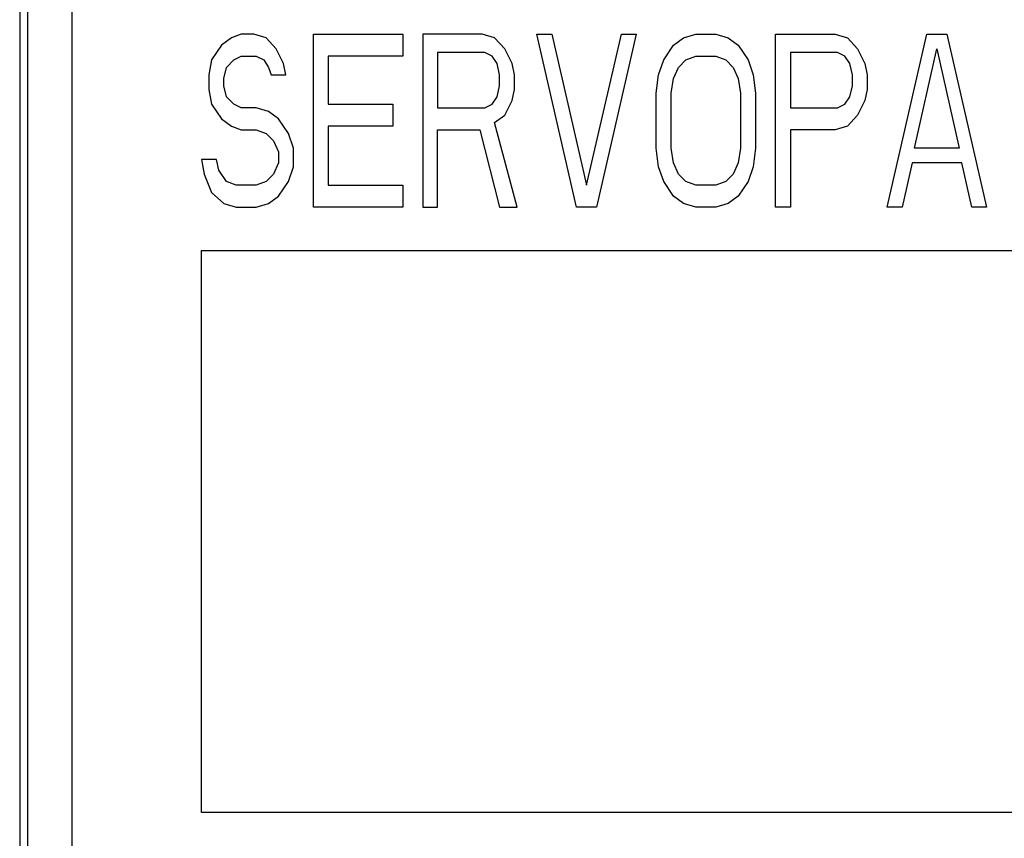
# Model space of a CAD drawing. Extents: x 60 to 814, y 62 to 560.
# Tile 9 of 21: x 439 to 451, y 423 to 433. Entities that reach past the tile are written whole.
import ezdxf

# ---------------------------------------------------------------- set-up
doc = ezdxf.new("R2010")
doc.units = 0
doc.header["$LTSCALE"] = 46.2
doc.layers.add('ALL_CURVE', color=7, linetype='CONTINUOUS')
doc.layers.add('ALL_FEATURES', color=7, linetype='CONTINUOUS')

msp = doc.modelspace()

# ---------------------------------------------------------------- linework, layer by layer
at = {"layer": 'ALL_CURVE', "color": 4, "linetype": 'CONTINUOUS'}
for p, q in [((441.845, 432.457), (441.73, 432.372)), ((441.96, 432.5), (441.845, 432.457)), ((442.104, 432.5), (441.96, 432.5)), ((442.248, 432.457), (442.104, 432.5)), ((442.363, 432.33), (442.248, 432.457)), ((442.794, 430.5), (442.794, 432.5)), ((442.794, 432.5), (443.829, 432.5)), ((443.829, 432.5), (443.829, 432.245)), ((444.059, 432.5), (444.059, 430.5)), ((444.749, 432.5), (444.059, 432.5)), ((444.892, 432.457), (444.749, 432.5)), ((445.008, 432.33), (444.892, 432.457)), ((445.841, 430.5), (445.381, 432.5)), ((445.381, 432.5), (445.554, 432.5)), ((445.554, 432.5), (445.956, 430.755)), ((445.956, 430.755), (446.359, 432.5)), ((446.531, 432.5), (446.071, 430.5)), ((446.359, 432.5), (446.531, 432.5)), ((446.962, 432.372), (447.077, 432.457)), ((447.077, 432.457), (447.221, 432.5)), ((447.221, 432.5), (447.451, 432.5)), ((447.451, 432.5), (447.595, 432.457)), ((447.595, 432.457), (447.71, 432.372)), ((448.141, 430.5), (448.141, 432.5)), ((448.141, 432.5), (448.831, 432.5)), ((448.831, 432.5), (448.975, 432.457)), ((448.975, 432.457), (449.09, 432.33)), ((449.435, 430.5), (449.895, 432.5)), ((449.895, 432.5), (450.125, 432.5)), ((450.125, 432.5), (450.585, 430.5)), ((441.73, 432.372), (441.615, 432.202)), ((442.449, 432.16), (442.363, 432.33)), ((445.094, 432.16), (445.008, 432.33)), ((446.848, 432.202), (446.962, 432.372)), ((447.71, 432.372), (447.825, 432.202)), ((449.09, 432.33), (449.176, 432.16)), ((449.751, 431.181), (450.01, 432.33)), ((450.01, 432.33), (450.269, 431.181)), ((441.874, 432.202), (441.96, 432.245)), ((441.96, 432.245), (442.133, 432.245)), ((442.133, 432.245), (442.219, 432.202)), ((442.966, 432.245), (442.966, 431.691)), ((443.829, 432.245), (442.966, 432.245)), ((444.231, 432.287), (444.231, 431.649)), ((444.777, 432.287), (444.231, 432.287)), ((444.864, 432.245), (444.777, 432.287)), ((444.921, 432.16), (444.864, 432.245)), ((447.106, 432.202), (447.221, 432.245)), ((447.221, 432.245), (447.451, 432.245)), ((447.451, 432.245), (447.566, 432.202)), ((448.314, 432.287), (448.314, 431.649)), ((448.86, 432.287), (448.314, 432.287)), ((448.946, 432.245), (448.86, 432.287)), ((449.004, 432.16), (448.946, 432.245)), ((441.615, 432.202), (441.586, 432.032)), ((441.759, 431.989), (441.787, 432.117)), ((441.787, 432.117), (441.874, 432.202)), ((442.219, 432.202), (442.276, 432.117)), ((442.276, 432.117), (442.305, 432.032)), ((442.477, 432.032), (442.449, 432.16)), ((444.95, 432.032), (444.921, 432.16)), ((445.123, 432.032), (445.094, 432.16)), ((446.79, 432.032), (446.848, 432.202)), ((446.962, 431.989), (447.02, 432.117)), ((447.02, 432.117), (447.106, 432.202)), ((447.566, 432.202), (447.653, 432.117)), ((447.653, 432.117), (447.71, 431.989)), ((447.825, 432.202), (447.882, 432.032)), ((449.033, 432.032), (449.004, 432.16)), ((449.176, 432.16), (449.205, 432.032)), ((441.586, 432.032), (441.586, 431.862)), ((441.759, 431.904), (441.759, 431.989)), ((442.305, 432.032), (442.477, 432.032)), ((444.95, 431.904), (444.95, 432.032)), ((445.123, 431.862), (445.123, 432.032)), ((446.761, 431.819), (446.79, 432.032)), ((446.934, 431.819), (446.962, 431.989)), ((447.71, 431.989), (447.739, 431.819)), ((447.882, 432.032), (447.911, 431.819)), ((449.033, 431.904), (449.033, 432.032)), ((449.205, 432.032), (449.205, 431.862)), ((441.787, 431.777), (441.759, 431.904)), ((444.921, 431.777), (444.95, 431.904)), ((449.004, 431.777), (449.033, 431.904)), ((441.586, 431.862), (441.615, 431.691)), ((441.874, 431.691), (441.787, 431.777)), ((444.864, 431.691), (444.921, 431.777)), ((445.094, 431.734), (445.123, 431.862)), ((446.761, 431.181), (446.761, 431.819)), ((446.934, 431.181), (446.934, 431.819)), ((447.739, 431.819), (447.739, 431.181)), ((447.911, 431.819), (447.911, 431.181)), ((448.946, 431.691), (449.004, 431.777)), ((449.205, 431.862), (449.176, 431.734)), ((441.615, 431.691), (441.73, 431.521)), ((441.96, 431.649), (441.874, 431.691)), ((442.133, 431.649), (441.96, 431.649)), ((442.276, 431.606), (442.133, 431.649)), ((442.966, 431.691), (443.714, 431.691)), ((443.714, 431.691), (443.714, 431.436)), ((444.231, 431.649), (444.777, 431.649)), ((444.777, 431.649), (444.864, 431.691)), ((445.008, 431.564), (445.094, 431.734)), ((448.314, 431.649), (448.86, 431.649)), ((448.86, 431.649), (448.946, 431.691)), ((449.176, 431.734), (449.09, 431.564)), ((442.391, 431.521), (442.276, 431.606)), ((444.892, 431.479), (445.008, 431.564)), ((449.09, 431.564), (448.975, 431.436)), ((441.73, 431.521), (441.845, 431.436)), ((441.845, 431.436), (441.96, 431.394)), ((442.506, 431.351), (442.391, 431.521)), ((442.966, 431.436), (442.966, 430.755)), ((443.714, 431.436), (442.966, 431.436)), ((445.151, 430.5), (444.892, 431.479)), ((448.975, 431.436), (448.831, 431.394)), ((441.96, 431.394), (442.133, 431.394)), ((442.133, 431.394), (442.248, 431.351)), ((442.248, 431.351), (442.334, 431.266)), ((442.564, 431.181), (442.506, 431.351)), ((444.231, 430.5), (444.231, 431.394)), ((444.231, 431.394), (444.72, 431.394)), ((444.72, 431.394), (444.95, 430.5)), ((448.314, 431.394), (448.314, 430.5)), ((448.831, 431.394), (448.314, 431.394)), ((442.334, 431.266), (442.391, 431.138)), ((442.391, 431.138), (442.391, 431.011)), ((442.564, 430.968), (442.564, 431.181)), ((446.79, 430.968), (446.761, 431.181)), ((446.962, 431.011), (446.934, 431.181)), ((447.739, 431.181), (447.71, 431.011)), ((447.911, 431.181), (447.882, 430.968)), ((450.269, 431.181), (449.751, 431.181)), ((441.5, 431.053), (441.529, 430.883)), ((441.673, 431.053), (441.5, 431.053)), ((441.701, 430.926), (441.673, 431.053)), ((442.391, 431.011), (442.334, 430.883)), ((442.506, 430.798), (442.564, 430.968)), ((446.848, 430.798), (446.79, 430.968)), ((447.02, 430.883), (446.962, 431.011)), ((447.71, 431.011), (447.653, 430.883)), ((447.882, 430.968), (447.825, 430.798)), ((449.723, 431.011), (449.608, 430.5)), ((450.298, 431.011), (449.723, 431.011)), ((450.413, 430.5), (450.298, 431.011)), ((441.529, 430.883), (441.615, 430.67)), ((441.787, 430.798), (441.701, 430.926)), ((442.334, 430.883), (442.248, 430.798)), ((447.106, 430.798), (447.02, 430.883)), ((447.653, 430.883), (447.566, 430.798)), ((441.902, 430.755), (441.787, 430.798)), ((442.133, 430.755), (441.902, 430.755)), ((442.248, 430.798), (442.133, 430.755)), ((442.391, 430.628), (442.506, 430.798)), ((442.966, 430.755), (443.829, 430.755)), ((443.829, 430.755), (443.829, 430.5)), ((446.962, 430.628), (446.848, 430.798)), ((447.221, 430.755), (447.106, 430.798)), ((447.451, 430.755), (447.221, 430.755)), ((447.566, 430.798), (447.451, 430.755)), ((447.825, 430.798), (447.71, 430.628)), ((441.615, 430.67), (441.759, 430.543)), ((442.276, 430.543), (442.391, 430.628)), ((447.077, 430.543), (446.962, 430.628)), ((447.71, 430.628), (447.595, 430.543)), ((441.759, 430.543), (441.902, 430.5)), ((442.133, 430.5), (442.276, 430.543)), ((447.221, 430.5), (447.077, 430.543)), ((447.595, 430.543), (447.451, 430.5)), ((441.902, 430.5), (442.133, 430.5)), ((443.829, 430.5), (442.794, 430.5)), ((444.059, 430.5), (444.231, 430.5)), ((444.95, 430.5), (445.151, 430.5)), ((446.071, 430.5), (445.841, 430.5)), ((447.451, 430.5), (447.221, 430.5)), ((448.314, 430.5), (448.141, 430.5)), ((449.608, 430.5), (449.435, 430.5)), ((450.585, 430.5), (450.413, 430.5)), ((441.5, 423.5), (441.5, 430)), ((441.5, 430), (459.5, 430)), ((459.5, 423.5), (441.5, 423.5))]:
    msp.add_line(p, q, dxfattribs=at)
at = {"layer": 'ALL_FEATURES', "color": 7, "linetype": 'CONTINUOUS'}
for p, q in [((439.395, 440), (439.395, 419.318)), ((440, 439), (440, 419.5)), ((439.486, 434.972), (439.486, 420.949))]:
    msp.add_line(p, q, dxfattribs=at)

doc.saveas('drawing.dxf')
